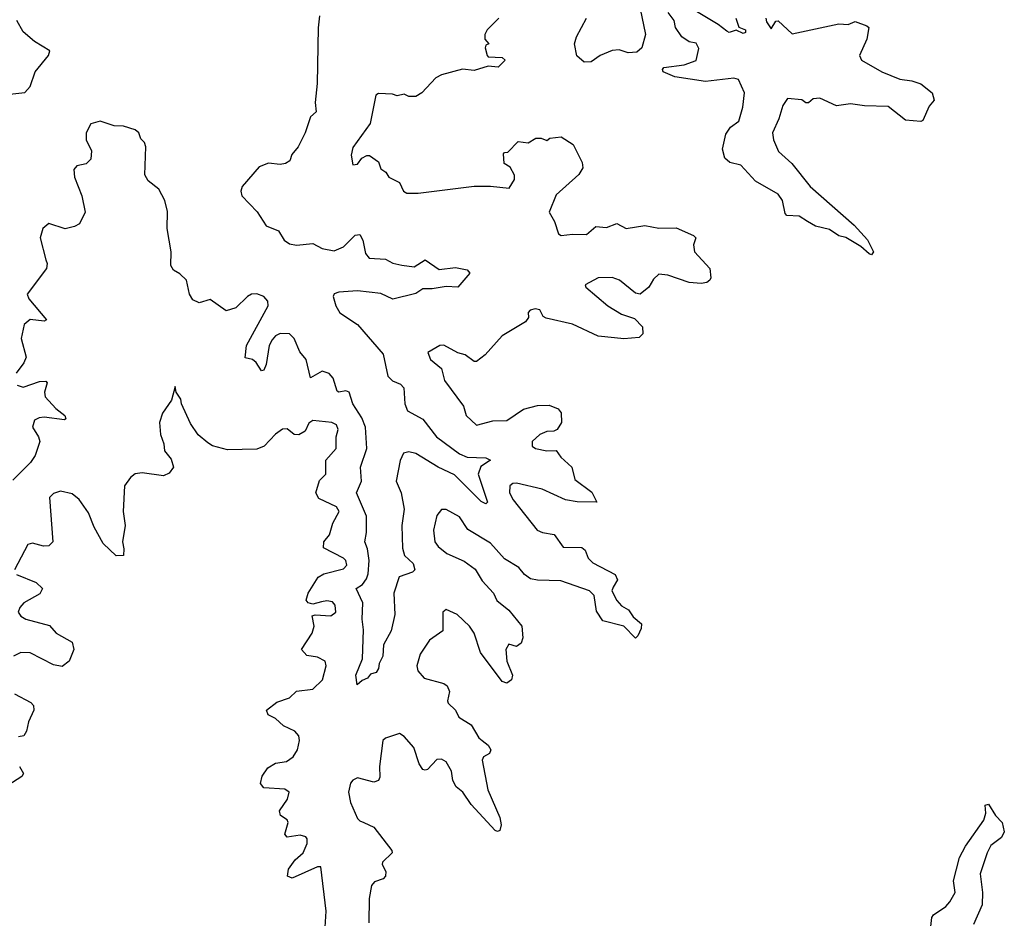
# Model space of a CAD drawing. Extents: x 2528705 to 2678277, y 911730 to 1023331.
# Tile 226 of 241: x 2664140 to 2668352, y 923715 to 927559. Entities that reach past the tile are written whole.
import ezdxf

# ---------------------------------------------------------------- set-up
doc = ezdxf.new("R2010")
doc.units = 0

msp = doc.modelspace()

# ---------------------------------------------------------------- linework, layer by layer
at = {"layer": '0CON20XD'}
for points in [[(2666794.4, 927605.6), (2666818, 927495), (2666802.4, 927437.6), (2666780.5, 927419.5), (2666743.6, 927416.4), (2666705, 927430), (2666675, 927426.2), (2666623.3, 927405), (2666585, 927378.1), (2666555, 927376.9), (2666524.2, 927404.2), (2666513.8, 927455), (2666522, 927485), (2666565.3, 927565)], [(2667203.8, 927565), (2667216.7, 927526.7), (2667245.5, 927515.5), (2667245, 927503.8), (2667235, 927498.8), (2667205, 927513.3), (2667175.8, 927504.2), (2667165, 927508.8), (2667128.3, 927538.3), (2667015, 927606)], [(2664085, 927239.2), (2664162.5, 927247.5), (2664185, 927272.9), (2664206.7, 927335), (2664263.2, 927405), (2664269.7, 927425), (2664203.3, 927465), (2664155, 927506.2), (2664128.8, 927555)], [(2665422.5, 927575), (2665416.9, 927523.1), (2665412.5, 927285), (2665404, 927205), (2665408.8, 927165), (2665385, 927142.5), (2665362, 927075), (2665331.2, 927015), (2665305, 926982.5), (2665295.8, 926954.2), (2665277.1, 926942.9), (2665255, 926939.2), (2665204.6, 926944.6), (2665165, 926928.9), (2665092, 926845), (2665085.9, 926825), (2665090.3, 926805), (2665156, 926736), (2665195, 926676.9), (2665247.5, 926655), (2665271.9, 926615), (2665295, 926599.6), (2665325, 926594.6), (2665395, 926601.5), (2665435, 926579.7), (2665485, 926569.7), (2665525, 926586.3), (2665575, 926636.2), (2665595, 926640), (2665608.2, 926615), (2665619.1, 926559.1), (2665635, 926538.8), (2665705, 926534.1), (2665736.5, 926516.5), (2665775, 926507.9), (2665828.2, 926501.8), (2665875, 926531.1), (2665935, 926490), (2666005, 926498.6), (2666055, 926488), (2666066, 926475), (2666015, 926414.4), (2665965, 926416.7), (2665905, 926407.1), (2665865, 926407.5), (2665835, 926387.9), (2665737.2, 926362.8), (2665685, 926386.7), (2665585, 926399.4), (2665505, 926393.3), (2665485, 926385.7), (2665481.9, 926375), (2665492.5, 926335), (2665510.4, 926305), (2665585.5, 926255.5), (2665695, 926128.6), (2665715, 926033.5), (2665735, 926013.8), (2665769.2, 925999.2), (2665783.3, 925983.3), (2665787.9, 925915), (2665799.5, 925885), (2665865, 925850.6), (2665923.9, 925773.9), (2666021.2, 925701.2), (2666055, 925686.9), (2666135, 925684.4), (2666154.2, 925675), (2666112.8, 925647.2), (2666101.6, 925615), (2666142, 925495), (2666135, 925488), (2666115, 925497.5), (2666001.1, 925611.1), (2665930, 925645), (2665835, 925703), (2665805, 925710), (2665782.7, 925705), (2665767.5, 925672.5), (2665751.6, 925585), (2665772.3, 925535), (2665784.7, 925465.3), (2665774.8, 925394.8), (2665777.5, 925297.5), (2665787.1, 925267.1), (2665823, 925233), (2665830.5, 925205), (2665820.6, 925195), (2665764.4, 925175.6), (2665741.5, 925105), (2665745.4, 925015), (2665729.1, 924945), (2665696.5, 924885), (2665694.4, 924835.6), (2665677.5, 924805), (2665675, 924783.3), (2665665, 924766.2), (2665641.2, 924758.8), (2665628.1, 924741.9), (2665605, 924732), (2665583.6, 924713.6), (2665578.6, 924755), (2665607.5, 924825), (2665611.3, 924948.7), (2665605.4, 924995), (2665608, 925065), (2665580, 925125), (2665607.4, 925142.6), (2665623.4, 925166.6), (2665631, 925189), (2665635.8, 925245), (2665628.6, 925295), (2665616.9, 925325), (2665624.3, 925365), (2665623.9, 925435), (2665581.1, 925535), (2665603, 925585), (2665598.9, 925645), (2665626.1, 925725), (2665619.7, 925815), (2665603.6, 925855)], [(2666190, 927565), (2666140, 927515), (2666130, 927495), (2666130, 927475), (2666147.5, 927455), (2666135, 927450), (2666132.3, 927437.7), (2666140, 927405), (2666145, 927400), (2666205, 927396.2), (2666217.5, 927385), (2666187.5, 927355), (2666145, 927360), (2666085, 927340.8), (2666035, 927347.1), (2665945, 927323.3), (2665920.7, 927309.3), (2665860, 927245), (2665835, 927230), (2665805, 927230), (2665785, 927240), (2665755, 927232.5), (2665735, 927240)], [(2667332, 927565), (2667335, 927549.2), (2667355, 927520), (2667375, 927552.5), (2667385, 927553.3), (2667445, 927498.1), (2667645, 927540.5), (2667685, 927537.5), (2667715, 927551.2), (2667765, 927532.5), (2667772.5, 927525), (2667764, 927475), (2667733.3, 927405), (2667742, 927385), (2667828, 927335), (2667905, 927304.4), (2667957.1, 927297.1), (2667995, 927283.8), (2668043.3, 927245), (2668052.5, 927215), (2668031.7, 927188.3), (2668003.3, 927126.7), (2667995, 927122.5), (2667929.3, 927129.3), (2667855, 927187.5), (2667755, 927190), (2667695, 927198), (2667635, 927190), (2667563, 927223), (2667535, 927220), (2667515, 927202.5), (2667503, 927203), (2667485.7, 927215.7), (2667425, 927220.8), (2667405, 927191.2), (2667388.1, 927135), (2667360.5, 927075), (2667364.6, 927045), (2667385.8, 926995), (2667443.8, 926943.8), (2667521.9, 926845), (2667709.7, 926679.7), (2667767.2, 926617.2), (2667793.3, 926565), (2667785, 926552.5), (2667775, 926556.7), (2667738.7, 926588.7), (2667675, 926627.1), (2667645, 926634.4), (2667605, 926660.6), (2667545, 926675.7), (2667510, 926695), (2667475, 926718), (2667421.7, 926721.7), (2667415, 926730), (2667404.3, 926785), (2667385, 926812.9), (2667288, 926868), (2667225, 926936.7), (2667178, 926948), (2667156.4, 926966.4), (2667146.9, 927005), (2667161.5, 927068.5), (2667181.1, 927098.9), (2667216.5, 927125), (2667234.4, 927185), (2667240.8, 927245), (2667215, 927302.2), (2667195, 927307.7), (2667074.7, 927294.7), (2666943.6, 927313.6), (2666893.8, 927335), (2666890, 927345), (2666896.2, 927353.8), (2666982.5, 927365), (2667035, 927384.2), (2667045.8, 927435.8), (2667035, 927457.5), (2667005, 927463.3), (2666972.5, 927485), (2666946.2, 927525), (2666940, 927555), (2666915, 927588.8)], [(2665735, 927240), (2665675, 927242.5), (2665663.8, 927236.2), (2665640, 927115), (2665565, 927012.5), (2665558.8, 926978.8), (2665565, 926937.5), (2665585, 926940), (2665603.9, 926966.1), (2665625, 926977.5), (2665637, 926977), (2665675, 926950), (2665685, 926920), (2665706.4, 926906.4), (2665720, 926885), (2665765, 926862.5), (2665782.5, 926825), (2665797, 926817), (2665845, 926816.7), (2666085, 926846.2), (2666155, 926846.7), (2666235, 926837.5), (2666257.5, 926875), (2666257, 926893), (2666238.3, 926928.3), (2666213, 926943), (2666210, 926985), (2666215, 926990), (2666228.3, 926991.7), (2666273, 927037), (2666315, 927032.5), (2666348.3, 927051.7), (2666371.7, 927051.7), (2666395, 927042.5), (2666408.3, 927051.7), (2666457, 927057), (2666507.5, 927025), (2666547, 926947), (2666550, 926925), (2666533, 926897), (2666435, 926808.8), (2666405.8, 926735), (2666428.8, 926695), (2666445, 926643.3), (2666456.1, 926636.1), (2666505, 926640.6), (2666565, 926639.2), (2666605, 926674), (2666650.8, 926669.2), (2666695, 926686.7), (2666735, 926666), (2666815, 926678.8), (2666875, 926667.1), (2666948.3, 926668.3), (2667022.5, 926635), (2667032.5, 926625), (2667023.3, 926595), (2667027.5, 926565), (2667093.3, 926495), (2667097.5, 926455), (2667092.5, 926445), (2667080, 926435), (2667055, 926430), (2667005, 926433.8), (2666913.6, 926466.4), (2666875, 926470), (2666851.7, 926448.3), (2666832.5, 926415), (2666795, 926384), (2666775, 926388.8), (2666706.2, 926445), (2666675.5, 926455.5), (2666615, 926454.4), (2666560, 926425), (2666562.5, 926415), (2666656.2, 926335), (2666715, 926299.2), (2666770.8, 926280.8), (2666804.2, 926244.2), (2666806.2, 926215), (2666790.9, 926199.1), (2666725, 926193.6), (2666685, 926197.3), (2666615, 926205.6), (2666505, 926256.1), (2666392.3, 926282.3), (2666379.7, 926289.7), (2666365, 926317.5), (2666345, 926322.5), (2666323.6, 926316.4), (2666315, 926306.7), (2666316.7, 926285), (2666303.9, 926266.1), (2666204.2, 926205.8), (2666131.2, 926125), (2666095, 926096.2), (2666085, 926096.2), (2666045.6, 926125.6), (2666015, 926134), (2665955, 926166), (2665937.5, 926165), (2665886.7, 926135), (2665898, 926105), (2665945, 926066.7), (2665958, 926015), (2666038.8, 925905), (2666050, 925865), (2666095, 925824.4), (2666165, 925842.5), (2666225, 925844.5), (2666295, 925893.3), (2666355, 925908.8), (2666405, 925910), (2666443.6, 925893.6), (2666456.4, 925876.4), (2666457.5, 925835), (2666440, 925805), (2666425, 925798), (2666395, 925797.1), (2666365, 925784.4), (2666333.3, 925755), (2666332, 925735), (2666346.7, 925725), (2666395.7, 925714.3), (2666435.9, 925715.9), (2666455, 925687.5), (2666502.5, 925645), (2666515, 925592.5), (2666587.5, 925537.5), (2666610, 925495), (2666525, 925496.5), (2666475, 925505.4), (2666375, 925551.2), (2666265, 925575.5), (2666250, 925575), (2666237.5, 925565), (2666235.7, 925535), (2666251.1, 925505), (2666354.3, 925375), (2666377.5, 925365), (2666427.3, 925357.3), (2666465, 925302.9), (2666545, 925300.8), (2666559.4, 925289.4), (2666572, 925255), (2666592, 925235), (2666687.5, 925185), (2666697.3, 925162.7), (2666679.2, 925130.8), (2666672.9, 925115), (2666695, 925074.4), (2666715, 925052.2), (2666745, 925034.4), (2666765, 925004.4), (2666800, 924975), (2666799.2, 924955), (2666785, 924922.5), (2666775, 924913.8), (2666724.2, 924965), (2666635, 924988), (2666608, 925028), (2666597.5, 925095), (2666577.5, 925115), (2666455, 925158.2), (2666355, 925160.6), (2666325, 925167.5), (2666300, 925185), (2666275, 925215.6), (2666215, 925252.9), (2666155, 925320), (2666057.8, 925377.8), (2666021.7, 925431.7), (2665965, 925463.8), (2665945, 925463.3), (2665925, 925437.5), (2665910, 925375), (2665916, 925325), (2665930.8, 925305), (2665967.5, 925275), (2666042.2, 925242.2), (2666088.4, 925208.4), (2666118.4, 925158.4), (2666168, 925105), (2666182, 925075), (2666233.1, 925033.1), (2666288.6, 924965), (2666292.2, 924915), (2666285, 924891.2), (2666265, 924877.5), (2666232.9, 924887.1), (2666220.6, 924865), (2666224.5, 924815), (2666248.6, 924755), (2666244, 924735), (2666225, 924720.8), (2666205, 924727.5), (2666111.3, 924851.3), (2666084.3, 924935), (2666065, 924964.2), (2666012, 925015), (2665965, 925035.8), (2665951.2, 925025), (2665950.8, 924945), (2665893.1, 924905), (2665853.1, 924845), (2665839.2, 924795), (2665843.4, 924773.4), (2665871.4, 924741.4), (2665955, 924719.4), (2665969.6, 924709.6), (2665978.6, 924685), (2665970.8, 924645), (2665974, 924635), (2666004.2, 924605), (2666018.8, 924575), (2666072, 924542), (2666105, 924486.2), (2666118.8, 924475), (2666144.2, 924455), (2666156, 924435), (2666150, 924420), (2666124, 924405), (2666118.3, 924391.7), (2666143.1, 924265), (2666193.9, 924146.1), (2666200, 924115), (2666195, 924091.2), (2666185, 924086.2), (2666175, 924090), (2666071.7, 924201.7), (2666035.6, 924255), (2666007.2, 924277.2), (2665993.7, 924303.7), (2665987.9, 924345), (2665965, 924384.4), (2665945, 924395.5), (2665925, 924394.2), (2665885, 924352), (2665875, 924348), (2665865, 924352), (2665849.4, 924375), (2665826, 924446), (2665785, 924492.5), (2665765, 924506), (2665705, 924485.8), (2665694.4, 924475), (2665679.2, 924365), (2665681.4, 924318.6), (2665675.6, 924304.4), (2665655, 924297.1), (2665585, 924315.3), (2665565, 924306.2), (2665555, 924292.5), (2665547.6, 924255), (2665555, 924210.8), (2665585, 924142.5), (2665595, 924131.5), (2665613.3, 924125), (2665656, 924105), (2665732, 924005), (2665734, 923995), (2665692, 923955), (2665690.8, 923945), (2665706.7, 923915), (2665705.8, 923895), (2665695, 923884.3), (2665658.3, 923871.7), (2665646, 923855), (2665635, 923800), (2665633.6, 923695)], [(2665603.6, 925855), (2665566, 925916), (2665550.5, 925965), (2665535, 925970.8), (2665505.3, 925965.3), (2665499.1, 925969.1), (2665480.9, 926025), (2665465, 926045.4), (2665435, 926054.5), (2665385, 926026.2), (2665365.8, 926105), (2665338.1, 926138.1), (2665314.7, 926195), (2665295, 926214.7), (2665254.1, 926215.9), (2665235, 926206.9), (2665220.4, 926189.6), (2665207.9, 926165), (2665195, 926083.3), (2665185, 926058.8), (2665175, 926056.2), (2665151.7, 926091.7), (2665135.7, 926105), (2665105, 926112), (2665110, 926165), (2665203.6, 926335), (2665202.4, 926355), (2665185, 926374.7), (2665155, 926386.1), (2665132, 926385), (2665114.4, 926375), (2665065, 926325.5), (2665023, 926313), (2664955, 926361.5), (2664908.1, 926348.1), (2664880.7, 926360.7), (2664866.4, 926385), (2664854.3, 926445), (2664825, 926472), (2664797.9, 926487.9), (2664787, 926507), (2664788.1, 926565), (2664770.9, 926665), (2664772.4, 926737.6), (2664761.8, 926785), (2664735, 926833.5), (2664689.4, 926869.4), (2664675.3, 926895), (2664679.5, 927015), (2664675, 927033.8), (2664659.1, 927049.1), (2664650, 927075), (2664635, 927088), (2664585, 927103.1), (2664545, 927104.5), (2664485, 927124.4), (2664445, 927112.5), (2664424.7, 927075), (2664424.2, 927044.2), (2664447.7, 926997.7), (2664445, 926962), (2664425, 926941.4), (2664385, 926933.3), (2664371.7, 926918.3), (2664374.2, 926885), (2664405.8, 926805), (2664420, 926735), (2664396.7, 926685), (2664375, 926674), (2664335, 926664), (2664265, 926686.4), (2664240, 926665), (2664227.3, 926625), (2664252, 926532), (2664257.5, 926515), (2664254.4, 926495), (2664172.5, 926385), (2664179.4, 926365), (2664255.6, 926275), (2664245, 926269.4), (2664185, 926276.1), (2664159.1, 926255), (2664147, 926195), (2664167.8, 926115), (2664158.8, 926091.2), (2664125, 926047.3)], [(2664130, 925995), (2664155, 925987.4), (2664225, 926011.3), (2664252.9, 926012.9), (2664258.6, 926005), (2664246.5, 925965), (2664248.9, 925945), (2664295, 925895.5), (2664334, 925865), (2664338.3, 925851.7), (2664332.5, 925847.5), (2664245, 925858.4), (2664223.9, 925856.1), (2664204, 925845), (2664195.3, 925815), (2664220.7, 925775), (2664226, 925755), (2664207.2, 925695), (2664187.2, 925665), (2664111, 925589)], [(2665446.8, 923676.8), (2665451.2, 923745), (2665428, 923935), (2665415, 923935.6), (2665306.1, 923886.1), (2665285.8, 923895.8), (2665290.6, 923925), (2665319.4, 923965), (2665352.5, 923995), (2665369.5, 924035), (2665370.8, 924055), (2665365, 924063.8), (2665340.3, 924070.3), (2665285, 924061.4), (2665274.5, 924074.5), (2665289.2, 924125), (2665285, 924136), (2665256.2, 924155), (2665251.4, 924175), (2665285.7, 924225), (2665293.8, 924255), (2665275, 924267.8), (2665185, 924273.1), (2665170.9, 924290.9), (2665177.4, 924322.6), (2665201.9, 924358.1), (2665235, 924378.1), (2665281.2, 924385), (2665310, 924405), (2665328.6, 924435), (2665336.9, 924475), (2665334.2, 924495), (2665317.5, 924515), (2665268.9, 924538.9), (2665235, 924569.2), (2665203.3, 924585), (2665196.2, 924605), (2665240.9, 924639.1), (2665295, 924658.6), (2665325, 924686.7), (2665393.8, 924695), (2665435.6, 924735), (2665451.9, 924795), (2665447.5, 924815), (2665415, 924832.2), (2665368.7, 924838.7), (2665346.2, 924865), (2665390.9, 924935), (2665400, 924965), (2665391.7, 925008.3), (2665405, 925013.1), (2665471.3, 925008.7), (2665492.5, 925025), (2665489.4, 925055), (2665478.9, 925068.9), (2665455, 925073.3), (2665432.1, 925067.9), (2665395, 925059.2), (2665375, 925063.8), (2665366.4, 925076.4), (2665373.8, 925105), (2665416.6, 925173.4), (2665441, 925189), (2665525, 925210), (2665540, 925225), (2665535.6, 925245), (2665525.8, 925255.8), (2665439.7, 925299.7), (2665441.9, 925325), (2665465.5, 925355), (2665480.5, 925405), (2665507.3, 925455), (2665495, 925474.4), (2665420.1, 925510.1), (2665407.3, 925535), (2665422.4, 925587.6), (2665450, 925615), (2665450, 925675), (2665494.2, 925725), (2665494.4, 925775), (2665503.1, 925805), (2665496, 925825), (2665475.5, 925835.5), (2665395, 925843.5), (2665376.9, 925833.1), (2665361.7, 925798.3), (2665335, 925782.5), (2665313.9, 925783.9), (2665285, 925808.8), (2665265, 925807.1), (2665235, 925785.6), (2665186, 925734), (2665155, 925720.9), (2665029.4, 925719.4), (2664965.7, 925735.7), (2664945, 925748), (2664903.2, 925783.2), (2664871.1, 925831.1), (2664832.5, 925915), (2664830, 925935), (2664810, 925965), (2664805, 925990), (2664789.5, 925930.5), (2664751.2, 925875), (2664738.8, 925835), (2664743.3, 925785), (2664757.5, 925745), (2664760, 925715), (2664788.9, 925678.9), (2664798.6, 925645), (2664780.4, 925619.6), (2664755, 925607.8), (2664665, 925620.8), (2664634.6, 925615.4), (2664615, 925600), (2664588.8, 925565), (2664582.5, 925455), (2664591.4, 925395), (2664580, 925325), (2664586, 925295), (2664583.8, 925266.2), (2664553.3, 925265), (2664497.4, 925317.4), (2664458.5, 925388.5), (2664435, 925448.8), (2664395, 925506.7), (2664365, 925530), (2664315, 925542.5), (2664285, 925532.5), (2664267.5, 925515), (2664282, 925325), (2664265, 925308), (2664242.7, 925307.3)], [(2664242.7, 925307.3), (2664195, 925320), (2664175.7, 925314.3), (2664117.5, 925205)], [(2664126.2, 925185), (2664211.3, 925151.3), (2664237.5, 925125), (2664226.7, 925103.3), (2664158.6, 925065), (2664141.4, 925045), (2664134.4, 925025), (2664145, 925007.5), (2664166.2, 924995), (2664267.2, 924967.2), (2664296.2, 924935), (2664365, 924896), (2664371.9, 924865), (2664351.4, 924815), (2664321.9, 924791.9), (2664285, 924799.5), (2664185, 924850), (2664145, 924851.8), (2664114, 924836)], [(2664118, 924675), (2664187.9, 924637.9), (2664199.2, 924625), (2664201.4, 924605), (2664177.5, 924555), (2664170, 924515), (2664157.5, 924495), (2664135, 924491.2)], [(2664140, 924365), (2664156.9, 924335), (2664149.1, 924320.9), (2664069.8, 924270.2)], [(2668035, 923654), (2668042, 923718), (2668049.8, 923730.2), (2668101.9, 923765), (2668119.5, 923785), (2668142.5, 923825), (2668135.5, 923875), (2668161.1, 923975), (2668185.9, 924024.1), (2668264.4, 924135), (2668273.3, 924165), (2668270.5, 924199.5), (2668285, 924202.5), (2668314.5, 924154.5), (2668343.8, 924125), (2668352.5, 924085), (2668340, 924060), (2668295, 924025.7), (2668278.5, 923995), (2668249.2, 923905), (2668258.8, 923825), (2668257.1, 923772.9), (2668221.3, 923688.7)]]:
    msp.add_lwpolyline(points, dxfattribs=at)

doc.saveas('drawing.dxf')
